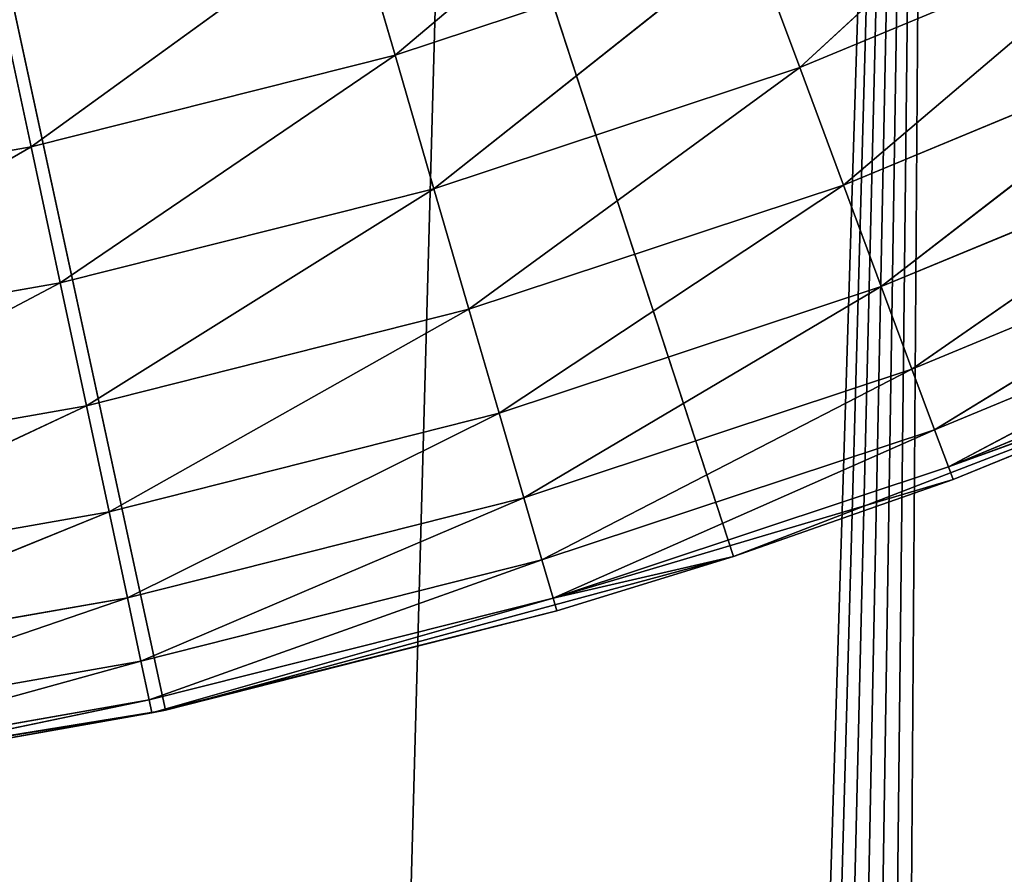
# Model space of a CAD drawing. Extents: x 0.4 to 80.4, y 0.1 to 20.1.
# Tile 182 of 256: x 2.5157 to 2.6277, y 16.9131 to 17.0103. Entities that reach past the tile are written whole.
import ezdxf

# ---------------------------------------------------------------- set-up
doc = ezdxf.new("R2010")
doc.units = 0
doc.header["$LTSCALE"] = 2.54
doc.layers.get('0').update_dxf_attribs({"color": 13, "linetype": 'CONTINUOUS'})

# ---------------------------------------------------------------- blocks, each defined once
blk = doc.blocks.new('P__KA_KUCHENNA_MOLISA_STL')
at = {"color": 0}
for p, q in [((2.53231, 16.93178, 89.4), (2.395, 17.56711, 89.4)), ((2.53231, 16.93178, 89.4), (2.395, 17.56711, 89.4)), ((2.5969, 16.94926, 89.4), (2.395, 17.56711, 89.4)), ((2.5969, 16.94926, 89.4), (2.395, 17.56711, 89.4)), ((2.61998, 17.29899, 89.5), (2.17003, 2.83523, 89.5)), ((2.61998, 17.29899, 89.5), (2.17003, 2.83523, 89.5)), ((2.61998, 17.29899, 89.5), (2.22, 2.87022, 89.5)), ((2.61998, 17.29899, 89.5), (2.22, 2.87022, 89.5)), ((2.2753, 2.896, 89.5), (2.61998, 17.29899, 89.5)), ((2.2753, 2.896, 89.5), (2.61998, 17.29899, 89.5)), ((2.33423, 2.91179, 89.5), (2.61998, 17.29899, 89.5)), ((2.33423, 2.91179, 89.5), (2.61998, 17.29899, 89.5)), ((2.61998, 17.29899, 89.5), (2.395, 2.91711, 89.5)), ((2.61998, 17.29899, 89.5), (2.395, 2.91711, 89.5)), ((2.61998, 17.29899, 89.5), (2.45578, 2.91179, 89.5)), ((2.61998, 17.29899, 89.5), (2.45578, 2.91179, 89.5)), ((2.61998, 17.29899, 89.5), (2.51471, 2.896, 89.5)), ((2.61998, 17.29899, 89.5), (2.51471, 2.896, 89.5)), ((2.57, 17.264, 89.5), (2.17003, 2.83523, 89.5)), ((2.57, 17.264, 89.5), (2.17003, 2.83523, 89.5)), ((2.60444, 17.00485, 88.9134), (2.63834, 17.036, 88.90603)), ((2.60444, 17.00485, 88.9134), (2.63834, 17.036, 88.90603)), ((2.59305, 17.03543, 88.90152), (2.55842, 17.00623, 88.90603)), ((2.59305, 17.03543, 88.90152), (2.55842, 17.00623, 88.90603)), ((2.51704, 16.9958, 88.90603), (2.55371, 17.02239, 88.90152)), ((2.51704, 16.9958, 88.90603), (2.55371, 17.02239, 88.90152)), ((2.55842, 17.00623, 88.90603), (2.55371, 17.02239, 88.90152)), ((2.55842, 17.00623, 88.90603), (2.55371, 17.02239, 88.90152)), ((2.60444, 17.00485, 88.9134), (2.64492, 17.02164, 88.9134)), ((2.60444, 17.00485, 88.9134), (2.64492, 17.02164, 88.9134)), ((2.60942, 16.99147, 88.92339), (2.64492, 17.02164, 88.9134)), ((2.60942, 16.99147, 88.92339), (2.64492, 17.02164, 88.9134)), ((2.59892, 17.01965, 88.90603), (2.55842, 17.00623, 88.90603)), ((2.59892, 17.01965, 88.90603), (2.55842, 17.00623, 88.90603)), ((2.59892, 17.01965, 88.90603), (2.56284, 16.99106, 88.9134)), ((2.59892, 17.01965, 88.90603), (2.56284, 16.99106, 88.9134)), ((2.59892, 17.01965, 88.90603), (2.60444, 17.00485, 88.9134)), ((2.59892, 17.01965, 88.90603), (2.60444, 17.00485, 88.9134)), ((2.51352, 17.01226, 88.90152), (2.51704, 16.9958, 88.90603)), ((2.51352, 17.01226, 88.90152), (2.51704, 16.9958, 88.90603)), ((2.60942, 16.99147, 88.92339), (2.65087, 17.00866, 88.92339)), ((2.60942, 16.99147, 88.92339), (2.65087, 17.00866, 88.92339)), ((2.61372, 16.97992, 88.93572), (2.65087, 17.00866, 88.92339)), ((2.61372, 16.97992, 88.93572), (2.65087, 17.00866, 88.92339)), ((2.51704, 16.9958, 88.90603), (2.55842, 17.00623, 88.90603)), ((2.51704, 16.9958, 88.90603), (2.55842, 17.00623, 88.90603)), ((2.52034, 16.98035, 88.9134), (2.55842, 17.00623, 88.90603)), ((2.52034, 16.98035, 88.9134), (2.55842, 17.00623, 88.90603)), ((2.56284, 16.99106, 88.9134), (2.55842, 17.00623, 88.90603)), ((2.56284, 16.99106, 88.9134), (2.55842, 17.00623, 88.90603)), ((2.60444, 17.00485, 88.9134), (2.56284, 16.99106, 88.9134)), ((2.60444, 17.00485, 88.9134), (2.56284, 16.99106, 88.9134)), ((2.60444, 17.00485, 88.9134), (2.56683, 16.97735, 88.92339)), ((2.60444, 17.00485, 88.9134), (2.56683, 16.97735, 88.92339)), ((2.60444, 17.00485, 88.9134), (2.60942, 16.99147, 88.92339)), ((2.60444, 17.00485, 88.9134), (2.60942, 16.99147, 88.92339)), ((2.61372, 16.97992, 88.93572), (2.656, 16.99745, 88.93572)), ((2.61372, 16.97992, 88.93572), (2.656, 16.99745, 88.93572)), ((2.61721, 16.97055, 88.95), (2.656, 16.99745, 88.93572)), ((2.61721, 16.97055, 88.95), (2.656, 16.99745, 88.93572)), ((2.51704, 16.9958, 88.90603), (2.47501, 16.98841, 88.90603)), ((2.51704, 16.9958, 88.90603), (2.47501, 16.98841, 88.90603)), ((2.51704, 16.9958, 88.90603), (2.47717, 16.97276, 88.9134)), ((2.51704, 16.9958, 88.90603), (2.47717, 16.97276, 88.9134)), ((2.51704, 16.9958, 88.90603), (2.52034, 16.98035, 88.9134)), ((2.51704, 16.9958, 88.90603), (2.52034, 16.98035, 88.9134)), ((2.52034, 16.98035, 88.9134), (2.56284, 16.99106, 88.9134)), ((2.52034, 16.98035, 88.9134), (2.56284, 16.99106, 88.9134)), ((2.52332, 16.96638, 88.92339), (2.56284, 16.99106, 88.9134)), ((2.52332, 16.96638, 88.92339), (2.56284, 16.99106, 88.9134)), ((2.56683, 16.97735, 88.92339), (2.56284, 16.99106, 88.9134)), ((2.56683, 16.97735, 88.92339), (2.56284, 16.99106, 88.9134)), ((2.60942, 16.99147, 88.92339), (2.56683, 16.97735, 88.92339)), ((2.60942, 16.99147, 88.92339), (2.56683, 16.97735, 88.92339)), ((2.60942, 16.99147, 88.92339), (2.57028, 16.96552, 88.93572)), ((2.60942, 16.99147, 88.92339), (2.57028, 16.96552, 88.93572)), ((2.60942, 16.99147, 88.92339), (2.61372, 16.97992, 88.93572)), ((2.60942, 16.99147, 88.92339), (2.61372, 16.97992, 88.93572)), ((2.61721, 16.97055, 88.95), (2.66017, 16.98836, 88.95)), ((2.61721, 16.97055, 88.95), (2.66017, 16.98836, 88.95)), ((2.61978, 16.96365, 88.9658), (2.66017, 16.98836, 88.95)), ((2.61978, 16.96365, 88.9658), (2.66017, 16.98836, 88.95)), ((2.61978, 16.96365, 88.9658), (2.66324, 16.98166, 88.9658)), ((2.61978, 16.96365, 88.9658), (2.66324, 16.98166, 88.9658)), ((2.62136, 16.95942, 88.98264), (2.66324, 16.98166, 88.9658)), ((2.62136, 16.95942, 88.98264), (2.66324, 16.98166, 88.9658)), ((2.52034, 16.98035, 88.9134), (2.47717, 16.97276, 88.9134)), ((2.52034, 16.98035, 88.9134), (2.47717, 16.97276, 88.9134)), ((2.52034, 16.98035, 88.9134), (2.47913, 16.95862, 88.92339)), ((2.52034, 16.98035, 88.9134), (2.47913, 16.95862, 88.92339)), ((2.52034, 16.98035, 88.9134), (2.52332, 16.96638, 88.92339)), ((2.52034, 16.98035, 88.9134), (2.52332, 16.96638, 88.92339)), ((2.61372, 16.97992, 88.93572), (2.57028, 16.96552, 88.93572)), ((2.61372, 16.97992, 88.93572), (2.57028, 16.96552, 88.93572)), ((2.61372, 16.97992, 88.93572), (2.57307, 16.95592, 88.95)), ((2.61372, 16.97992, 88.93572), (2.57307, 16.95592, 88.95)), ((2.61372, 16.97992, 88.93572), (2.61721, 16.97055, 88.95)), ((2.61372, 16.97992, 88.93572), (2.61721, 16.97055, 88.95)), ((2.52332, 16.96638, 88.92339), (2.56683, 16.97735, 88.92339)), ((2.52332, 16.96638, 88.92339), (2.56683, 16.97735, 88.92339)), ((2.5259, 16.95433, 88.93572), (2.56683, 16.97735, 88.92339)), ((2.5259, 16.95433, 88.93572), (2.56683, 16.97735, 88.92339)), ((2.57028, 16.96552, 88.93572), (2.56683, 16.97735, 88.92339)), ((2.57028, 16.96552, 88.93572), (2.56683, 16.97735, 88.92339)), ((2.62136, 16.95942, 88.98264), (2.66511, 16.97756, 88.98264)), ((2.62136, 16.95942, 88.98264), (2.66511, 16.97756, 88.98264)), ((2.65936, 16.9733, 89.4), (2.5969, 16.94926, 89.4)), ((2.65936, 16.9733, 89.4), (2.5969, 16.94926, 89.4)), ((2.62136, 16.95942, 88.98264), (2.65936, 16.9733, 89)), ((2.62136, 16.95942, 88.98264), (2.65936, 16.9733, 89)), ((2.62189, 16.95799, 89), (2.65936, 16.9733, 89.4)), ((2.62189, 16.95799, 89), (2.65936, 16.9733, 89.4)), ((2.62189, 16.95799, 89), (2.65936, 16.9733, 89)), ((2.62189, 16.95799, 89), (2.65936, 16.9733, 89)), ((2.61721, 16.97055, 88.95), (2.57307, 16.95592, 88.95)), ((2.61721, 16.97055, 88.95), (2.57307, 16.95592, 88.95)), ((2.61721, 16.97055, 88.95), (2.57513, 16.94885, 88.9658)), ((2.61721, 16.97055, 88.95), (2.57513, 16.94885, 88.9658)), ((2.61721, 16.97055, 88.95), (2.61978, 16.96365, 88.9658)), ((2.61721, 16.97055, 88.95), (2.61978, 16.96365, 88.9658)), ((2.52332, 16.96638, 88.92339), (2.47913, 16.95862, 88.92339)), ((2.52332, 16.96638, 88.92339), (2.47913, 16.95862, 88.92339)), ((2.52332, 16.96638, 88.92339), (2.48082, 16.94641, 88.93572)), ((2.52332, 16.96638, 88.92339), (2.48082, 16.94641, 88.93572)), ((2.52332, 16.96638, 88.92339), (2.5259, 16.95433, 88.93572)), ((2.52332, 16.96638, 88.92339), (2.5259, 16.95433, 88.93572)), ((2.5259, 16.95433, 88.93572), (2.57028, 16.96552, 88.93572)), ((2.5259, 16.95433, 88.93572), (2.57028, 16.96552, 88.93572)), ((2.52799, 16.94455, 88.95), (2.57028, 16.96552, 88.93572)), ((2.52799, 16.94455, 88.95), (2.57028, 16.96552, 88.93572)), ((2.57307, 16.95592, 88.95), (2.57028, 16.96552, 88.93572)), ((2.57307, 16.95592, 88.95), (2.57028, 16.96552, 88.93572)), ((2.61978, 16.96365, 88.9658), (2.57513, 16.94885, 88.9658)), ((2.61978, 16.96365, 88.9658), (2.57513, 16.94885, 88.9658)), ((2.61978, 16.96365, 88.9658), (2.5764, 16.94452, 88.98264)), ((2.61978, 16.96365, 88.9658), (2.5764, 16.94452, 88.98264)), ((2.61978, 16.96365, 88.9658), (2.62136, 16.95942, 88.98264)), ((2.61978, 16.96365, 88.9658), (2.62136, 16.95942, 88.98264)), ((2.62136, 16.95942, 88.98264), (2.5764, 16.94452, 88.98264)), ((2.62136, 16.95942, 88.98264), (2.5764, 16.94452, 88.98264)), ((2.62189, 16.95799, 89), (2.62136, 16.95942, 88.98264)), ((2.62189, 16.95799, 89), (2.62136, 16.95942, 88.98264)), ((2.62189, 16.95799, 89), (2.5764, 16.94452, 88.98264)), ((2.62189, 16.95799, 89), (2.5764, 16.94452, 88.98264)), ((2.5969, 16.94926, 89.4), (2.62189, 16.95799, 89)), ((2.5969, 16.94926, 89), (2.62189, 16.95799, 89)), ((2.5969, 16.94926, 89.4), (2.62189, 16.95799, 89)), ((2.5969, 16.94926, 89), (2.62189, 16.95799, 89)), ((2.52799, 16.94455, 88.95), (2.57307, 16.95592, 88.95)), ((2.52799, 16.94455, 88.95), (2.57307, 16.95592, 88.95)), ((2.52952, 16.93735, 88.9658), (2.57307, 16.95592, 88.95)), ((2.52952, 16.93735, 88.9658), (2.57307, 16.95592, 88.95)), ((2.57513, 16.94885, 88.9658), (2.57307, 16.95592, 88.95)), ((2.57513, 16.94885, 88.9658), (2.57307, 16.95592, 88.95)), ((2.5259, 16.95433, 88.93572), (2.48082, 16.94641, 88.93572)), ((2.5259, 16.95433, 88.93572), (2.48082, 16.94641, 88.93572)), ((2.5259, 16.95433, 88.93572), (2.48219, 16.93651, 88.95)), ((2.5259, 16.95433, 88.93572), (2.48219, 16.93651, 88.95)), ((2.5259, 16.95433, 88.93572), (2.52799, 16.94455, 88.95)), ((2.5259, 16.95433, 88.93572), (2.52799, 16.94455, 88.95)), ((2.52952, 16.93735, 88.9658), (2.57513, 16.94885, 88.9658)), ((2.52952, 16.93735, 88.9658), (2.57513, 16.94885, 88.9658)), ((2.53047, 16.93294, 88.98264), (2.57513, 16.94885, 88.9658)), ((2.53047, 16.93294, 88.98264), (2.57513, 16.94885, 88.9658)), ((2.5969, 16.94926, 89.4), (2.53231, 16.93178, 89.4)), ((2.5969, 16.94926, 89.4), (2.53231, 16.93178, 89.4)), ((2.5764, 16.94452, 88.98264), (2.57513, 16.94885, 88.9658)), ((2.5764, 16.94452, 88.98264), (2.57513, 16.94885, 88.9658)), ((2.5969, 16.94926, 89), (2.5764, 16.94452, 88.98264)), ((2.5969, 16.94926, 89), (2.5764, 16.94452, 88.98264)), ((2.57682, 16.94306, 89), (2.5969, 16.94926, 89.4)), ((2.57682, 16.94306, 89), (2.5969, 16.94926, 89.4)), ((2.57682, 16.94306, 89), (2.5969, 16.94926, 89)), ((2.57682, 16.94306, 89), (2.5969, 16.94926, 89)), ((2.5969, 16.94926, 89), (2.5969, 16.94926, 89.4)), ((2.5969, 16.94926, 89), (2.5969, 16.94926, 89.4)), ((2.52799, 16.94455, 88.95), (2.48219, 16.93651, 88.95)), ((2.52799, 16.94455, 88.95), (2.48219, 16.93651, 88.95)), ((2.52799, 16.94455, 88.95), (2.4832, 16.92921, 88.9658)), ((2.52799, 16.94455, 88.95), (2.4832, 16.92921, 88.9658)), ((2.52799, 16.94455, 88.95), (2.52952, 16.93735, 88.9658)), ((2.52799, 16.94455, 88.95), (2.52952, 16.93735, 88.9658)), ((2.53047, 16.93294, 88.98264), (2.5764, 16.94452, 88.98264)), ((2.53047, 16.93294, 88.98264), (2.5764, 16.94452, 88.98264)), ((2.53078, 16.93145, 89), (2.5764, 16.94452, 88.98264)), ((2.53078, 16.93145, 89), (2.5764, 16.94452, 88.98264)), ((2.5764, 16.94452, 88.98264), (2.57682, 16.94306, 89)), ((2.5764, 16.94452, 88.98264), (2.57682, 16.94306, 89)), ((2.53078, 16.93145, 89), (2.57682, 16.94306, 89)), ((2.53078, 16.93145, 89), (2.57682, 16.94306, 89)), ((2.53231, 16.93178, 89.4), (2.57682, 16.94306, 89)), ((2.53231, 16.93178, 89.4), (2.57682, 16.94306, 89)), ((2.52952, 16.93735, 88.9658), (2.4832, 16.92921, 88.9658)), ((2.52952, 16.93735, 88.9658), (2.4832, 16.92921, 88.9658)), ((2.52952, 16.93735, 88.9658), (2.48381, 16.92474, 88.98264)), ((2.52952, 16.93735, 88.9658), (2.48381, 16.92474, 88.98264)), ((2.52952, 16.93735, 88.9658), (2.53047, 16.93294, 88.98264)), ((2.52952, 16.93735, 88.9658), (2.53047, 16.93294, 88.98264)), ((2.53047, 16.93294, 88.98264), (2.48381, 16.92474, 88.98264)), ((2.53047, 16.93294, 88.98264), (2.48381, 16.92474, 88.98264)), ((2.53047, 16.93294, 88.98264), (2.48402, 16.92323, 89)), ((2.53047, 16.93294, 88.98264), (2.48402, 16.92323, 89)), ((2.53078, 16.93145, 89), (2.53047, 16.93294, 88.98264)), ((2.53078, 16.93145, 89), (2.53047, 16.93294, 88.98264)), ((2.53231, 16.93178, 89.4), (2.46625, 16.92103, 89.4)), ((2.53231, 16.93178, 89.4), (2.46625, 16.92103, 89.4)), ((2.53078, 16.93145, 89), (2.53231, 16.93178, 89.4)), ((2.53078, 16.93145, 89), (2.53231, 16.93178, 89.4)), ((2.53078, 16.93145, 89), (2.46625, 16.92103, 89.4)), ((2.53078, 16.93145, 89), (2.46625, 16.92103, 89.4)), ((2.48402, 16.92323, 89), (2.53078, 16.93145, 89)), ((2.48402, 16.92323, 89), (2.53078, 16.93145, 89))]:
    blk.add_line(p, q, dxfattribs=at)
mesh = blk.add_polyface(dxfattribs=at)
corners = [(78.045, 17.56711, 89.4), (2.69811, 2.74211, 89.4), (2.395, 17.21711, 89.4)]
mesh.append_faces([[corners[k] for k in face] for face in [(0, 1, 2)]], dxfattribs={"color": 0})
mesh = blk.add_polyface(dxfattribs=at)
corners = [(2.71902, 17.00363, 89.4), (2.395, 17.56711, 89.4), (2.65936, 16.9733, 89.4)]
mesh.append_faces([[corners[k] for k in face] for face in [(0, 1, 2)]], dxfattribs={"color": 0})
mesh = blk.add_polyface(dxfattribs=at)
corners = [(2.77524, 17.03993, 89.4), (2.395, 17.56711, 89.4), (2.71902, 17.00363, 89.4)]
mesh.append_faces([[corners[k] for k in face] for face in [(0, 1, 2)]], dxfattribs={"color": 0})
mesh = blk.add_polyface(dxfattribs=at)
corners = [(2.53231, 16.93178, 89.4), (2.395, 17.56711, 89.4), (2.46625, 16.92103, 89.4)]
mesh.append_faces([[corners[k] for k in face] for face in [(0, 1, 2)]], dxfattribs={"color": 0})
mesh = blk.add_polyface(dxfattribs=at)
corners = [(2.5969, 16.94926, 89.4), (2.395, 17.56711, 89.4), (2.53231, 16.93178, 89.4)]
mesh.append_faces([[corners[k] for k in face] for face in [(0, 1, 2)]], dxfattribs={"color": 0})
mesh = blk.add_polyface(dxfattribs=at)
corners = [(2.65936, 16.9733, 89.4), (2.395, 17.56711, 89.4), (2.5969, 16.94926, 89.4)]
mesh.append_faces([[corners[k] for k in face] for face in [(0, 1, 2)]], dxfattribs={"color": 0})
mesh = blk.add_polyface(dxfattribs=at)
corners = [(78.395, 17.21711, 89.5), (2.69811, 17.39211, 89.5), (2.51471, 2.896, 89.5)]
mesh.append_faces([[corners[k] for k in face] for face in [(0, 1, 2)]], dxfattribs={"color": 0})
mesh = blk.add_polyface(dxfattribs=at)
corners = [(2.69811, 17.39211, 89.5), (2.66312, 17.34213, 89.5), (2.51471, 2.896, 89.5)]
mesh.append_faces([[corners[k] for k in face] for face in [(0, 1, 2)]], dxfattribs={"color": 0})
mesh = blk.add_polyface(dxfattribs=at)
corners = [(2.66312, 17.34213, 89.5), (2.61998, 17.29899, 89.5), (2.51471, 2.896, 89.5)]
mesh.append_faces([[corners[k] for k in face] for face in [(0, 1, 2)]], dxfattribs={"color": 0})
mesh = blk.add_polyface(dxfattribs=at)
corners = [(2.61998, 17.29899, 89.5), (2.17003, 2.83523, 89.5), (2.22, 2.87022, 89.5)]
mesh.append_faces([[corners[k] for k in face] for face in [(0, 1, 2)]], dxfattribs={"color": 0})
mesh = blk.add_polyface(dxfattribs=at)
corners = [(2.61998, 17.29899, 89.5), (2.57, 17.264, 89.5), (2.17003, 2.83523, 89.5)]
mesh.append_faces([[corners[k] for k in face] for face in [(0, 1, 2)]], dxfattribs={"color": 0})
mesh = blk.add_polyface(dxfattribs=at)
corners = [(2.61998, 17.29899, 89.5), (2.22, 2.87022, 89.5), (2.2753, 2.896, 89.5)]
mesh.append_faces([[corners[k] for k in face] for face in [(0, 1, 2)]], dxfattribs={"color": 0})
mesh = blk.add_polyface(dxfattribs=at)
corners = [(2.61998, 17.29899, 89.5), (2.2753, 2.896, 89.5), (2.33423, 2.91179, 89.5)]
mesh.append_faces([[corners[k] for k in face] for face in [(0, 1, 2)]], dxfattribs={"color": 0})
mesh = blk.add_polyface(dxfattribs=at)
corners = [(2.61998, 17.29899, 89.5), (2.33423, 2.91179, 89.5), (2.395, 2.91711, 89.5)]
mesh.append_faces([[corners[k] for k in face] for face in [(0, 1, 2)]], dxfattribs={"color": 0})
mesh = blk.add_polyface(dxfattribs=at)
corners = [(2.61998, 17.29899, 89.5), (2.395, 2.91711, 89.5), (2.45578, 2.91179, 89.5)]
mesh.append_faces([[corners[k] for k in face] for face in [(0, 1, 2)]], dxfattribs={"color": 0})
mesh = blk.add_polyface(dxfattribs=at)
corners = [(2.61998, 17.29899, 89.5), (2.45578, 2.91179, 89.5), (2.51471, 2.896, 89.5)]
mesh.append_faces([[corners[k] for k in face] for face in [(0, 1, 2)]], dxfattribs={"color": 0})
mesh = blk.add_polyface(dxfattribs=at)
corners = [(2.57, 17.264, 89.5), (2.51471, 17.23822, 89.5), (2.17003, 2.83523, 89.5)]
mesh.append_faces([[corners[k] for k in face] for face in [(0, 1, 2)]], dxfattribs={"color": 0})
mesh = blk.add_polyface(dxfattribs=at)
corners = [(2.66312, 2.79209, 89.4), (2.61998, 2.83523, 89.4), (2.395, 17.21711, 89.4)]
mesh.append_faces([[corners[k] for k in face] for face in [(0, 1, 2)]], dxfattribs={"color": 0})
mesh = blk.add_polyface(dxfattribs=at)
corners = [(2.61998, 2.83523, 89.4), (2.57, 2.87022, 89.4), (2.395, 17.21711, 89.4)]
mesh.append_faces([[corners[k] for k in face] for face in [(0, 1, 2)]], dxfattribs={"color": 0})
mesh = blk.add_polyface(dxfattribs=at)
corners = [(2.57, 2.87022, 89.4), (2.51471, 2.896, 89.4), (2.395, 17.21711, 89.4)]
mesh.append_faces([[corners[k] for k in face] for face in [(0, 1, 2)]], dxfattribs={"color": 0})
mesh = blk.add_polyface(dxfattribs=at)
corners = [(2.69811, 2.74211, 89.4), (2.66312, 2.79209, 89.4), (2.395, 17.21711, 89.4)]
mesh.append_faces([[corners[k] for k in face] for face in [(0, 1, 2)]], dxfattribs={"color": 0})
mesh = blk.add_polyface(dxfattribs=at)
corners = [(78.395, 17.21711, 89.5), (2.51471, 2.896, 89.5), (2.57, 2.87022, 89.5)]
mesh.append_faces([[corners[k] for k in face] for face in [(0, 1, 2)]], dxfattribs={"color": 0})
mesh = blk.add_polyface(dxfattribs=at)
corners = [(78.395, 17.21711, 89.5), (2.57, 2.87022, 89.5), (2.61998, 2.83523, 89.5)]
mesh.append_faces([[corners[k] for k in face] for face in [(0, 1, 2)]], dxfattribs={"color": 0})
mesh = blk.add_polyface(dxfattribs=at)
corners = [(78.395, 17.21711, 89.5), (2.61998, 2.83523, 89.5), (2.66312, 2.79209, 89.5)]
mesh.append_faces([[corners[k] for k in face] for face in [(0, 1, 2)]], dxfattribs={"color": 0})
mesh = blk.add_polyface(dxfattribs=at)
corners = [(2.63834, 17.036, 88.90603), (2.60444, 17.00485, 88.9134), (2.59892, 17.01965, 88.90603)]
mesh.append_faces([[corners[k] for k in face] for face in [(0, 1, 2)]], dxfattribs={"color": 0})
mesh = blk.add_polyface(dxfattribs=at)
corners = [(2.64492, 17.02164, 88.9134), (2.60444, 17.00485, 88.9134), (2.63834, 17.036, 88.90603)]
mesh.append_faces([[corners[k] for k in face] for face in [(0, 1, 2)]], dxfattribs={"color": 0})
mesh = blk.add_polyface(dxfattribs=at)
corners = [(2.59305, 17.03543, 88.90152), (2.55842, 17.00623, 88.90603), (2.55371, 17.02239, 88.90152)]
mesh.append_faces([[corners[k] for k in face] for face in [(0, 1, 2)]], dxfattribs={"color": 0})
mesh = blk.add_polyface(dxfattribs=at)
corners = [(2.59892, 17.01965, 88.90603), (2.55842, 17.00623, 88.90603), (2.59305, 17.03543, 88.90152)]
mesh.append_faces([[corners[k] for k in face] for face in [(0, 1, 2)]], dxfattribs={"color": 0})
mesh = blk.add_polyface(dxfattribs=at)
corners = [(2.55371, 17.02239, 88.90152), (2.51704, 16.9958, 88.90603), (2.51352, 17.01226, 88.90152)]
mesh.append_faces([[corners[k] for k in face] for face in [(0, 1, 2)]], dxfattribs={"color": 0})
mesh = blk.add_polyface(dxfattribs=at)
corners = [(2.55842, 17.00623, 88.90603), (2.51704, 16.9958, 88.90603), (2.55371, 17.02239, 88.90152)]
mesh.append_faces([[corners[k] for k in face] for face in [(0, 1, 2)]], dxfattribs={"color": 0})
mesh = blk.add_polyface(dxfattribs=at)
corners = [(2.64492, 17.02164, 88.9134), (2.60942, 16.99147, 88.92339), (2.60444, 17.00485, 88.9134)]
mesh.append_faces([[corners[k] for k in face] for face in [(0, 1, 2)]], dxfattribs={"color": 0})
mesh = blk.add_polyface(dxfattribs=at)
corners = [(2.65087, 17.00866, 88.92339), (2.60942, 16.99147, 88.92339), (2.64492, 17.02164, 88.9134)]
mesh.append_faces([[corners[k] for k in face] for face in [(0, 1, 2)]], dxfattribs={"color": 0})
mesh = blk.add_polyface(dxfattribs=at)
corners = [(2.59892, 17.01965, 88.90603), (2.56284, 16.99106, 88.9134), (2.55842, 17.00623, 88.90603)]
mesh.append_faces([[corners[k] for k in face] for face in [(0, 1, 2)]], dxfattribs={"color": 0})
mesh = blk.add_polyface(dxfattribs=at)
corners = [(2.60444, 17.00485, 88.9134), (2.56284, 16.99106, 88.9134), (2.59892, 17.01965, 88.90603)]
mesh.append_faces([[corners[k] for k in face] for face in [(0, 1, 2)]], dxfattribs={"color": 0})
mesh = blk.add_polyface(dxfattribs=at)
corners = [(2.51704, 16.9958, 88.90603), (2.47501, 16.98841, 88.90603), (2.51352, 17.01226, 88.90152)]
mesh.append_faces([[corners[k] for k in face] for face in [(0, 1, 2)]], dxfattribs={"color": 0})
mesh = blk.add_polyface(dxfattribs=at)
corners = [(2.65087, 17.00866, 88.92339), (2.61372, 16.97992, 88.93572), (2.60942, 16.99147, 88.92339)]
mesh.append_faces([[corners[k] for k in face] for face in [(0, 1, 2)]], dxfattribs={"color": 0})
mesh = blk.add_polyface(dxfattribs=at)
corners = [(2.656, 16.99745, 88.93572), (2.61372, 16.97992, 88.93572), (2.65087, 17.00866, 88.92339)]
mesh.append_faces([[corners[k] for k in face] for face in [(0, 1, 2)]], dxfattribs={"color": 0})
mesh = blk.add_polyface(dxfattribs=at)
corners = [(2.55842, 17.00623, 88.90603), (2.52034, 16.98035, 88.9134), (2.51704, 16.9958, 88.90603)]
mesh.append_faces([[corners[k] for k in face] for face in [(0, 1, 2)]], dxfattribs={"color": 0})
mesh = blk.add_polyface(dxfattribs=at)
corners = [(2.56284, 16.99106, 88.9134), (2.52034, 16.98035, 88.9134), (2.55842, 17.00623, 88.90603)]
mesh.append_faces([[corners[k] for k in face] for face in [(0, 1, 2)]], dxfattribs={"color": 0})
mesh = blk.add_polyface(dxfattribs=at)
corners = [(2.60444, 17.00485, 88.9134), (2.56683, 16.97735, 88.92339), (2.56284, 16.99106, 88.9134)]
mesh.append_faces([[corners[k] for k in face] for face in [(0, 1, 2)]], dxfattribs={"color": 0})
mesh = blk.add_polyface(dxfattribs=at)
corners = [(2.60942, 16.99147, 88.92339), (2.56683, 16.97735, 88.92339), (2.60444, 17.00485, 88.9134)]
mesh.append_faces([[corners[k] for k in face] for face in [(0, 1, 2)]], dxfattribs={"color": 0})
mesh = blk.add_polyface(dxfattribs=at)
corners = [(2.61721, 16.97055, 88.95), (2.61372, 16.97992, 88.93572), (2.656, 16.99745, 88.93572)]
mesh.append_faces([[corners[k] for k in face] for face in [(0, 1, 2)]], dxfattribs={"color": 0})
mesh = blk.add_polyface(dxfattribs=at)
corners = [(2.61721, 16.97055, 88.95), (2.656, 16.99745, 88.93572), (2.66017, 16.98836, 88.95)]
mesh.append_faces([[corners[k] for k in face] for face in [(0, 1, 2)]], dxfattribs={"color": 0})
mesh = blk.add_polyface(dxfattribs=at)
corners = [(2.51704, 16.9958, 88.90603), (2.47717, 16.97276, 88.9134), (2.47501, 16.98841, 88.90603)]
mesh.append_faces([[corners[k] for k in face] for face in [(0, 1, 2)]], dxfattribs={"color": 0})
mesh = blk.add_polyface(dxfattribs=at)
corners = [(2.52034, 16.98035, 88.9134), (2.47717, 16.97276, 88.9134), (2.51704, 16.9958, 88.90603)]
mesh.append_faces([[corners[k] for k in face] for face in [(0, 1, 2)]], dxfattribs={"color": 0})
mesh = blk.add_polyface(dxfattribs=at)
corners = [(2.56284, 16.99106, 88.9134), (2.52332, 16.96638, 88.92339), (2.52034, 16.98035, 88.9134)]
mesh.append_faces([[corners[k] for k in face] for face in [(0, 1, 2)]], dxfattribs={"color": 0})
mesh = blk.add_polyface(dxfattribs=at)
corners = [(2.56683, 16.97735, 88.92339), (2.52332, 16.96638, 88.92339), (2.56284, 16.99106, 88.9134)]
mesh.append_faces([[corners[k] for k in face] for face in [(0, 1, 2)]], dxfattribs={"color": 0})
mesh = blk.add_polyface(dxfattribs=at)
corners = [(2.60942, 16.99147, 88.92339), (2.57028, 16.96552, 88.93572), (2.56683, 16.97735, 88.92339)]
mesh.append_faces([[corners[k] for k in face] for face in [(0, 1, 2)]], dxfattribs={"color": 0})
mesh = blk.add_polyface(dxfattribs=at)
corners = [(2.61372, 16.97992, 88.93572), (2.57028, 16.96552, 88.93572), (2.60942, 16.99147, 88.92339)]
mesh.append_faces([[corners[k] for k in face] for face in [(0, 1, 2)]], dxfattribs={"color": 0})
mesh = blk.add_polyface(dxfattribs=at)
corners = [(2.61978, 16.96365, 88.9658), (2.61721, 16.97055, 88.95), (2.66017, 16.98836, 88.95)]
mesh.append_faces([[corners[k] for k in face] for face in [(0, 1, 2)]], dxfattribs={"color": 0})
mesh = blk.add_polyface(dxfattribs=at)
corners = [(2.61978, 16.96365, 88.9658), (2.66017, 16.98836, 88.95), (2.66324, 16.98166, 88.9658)]
mesh.append_faces([[corners[k] for k in face] for face in [(0, 1, 2)]], dxfattribs={"color": 0})
mesh = blk.add_polyface(dxfattribs=at)
corners = [(2.62136, 16.95942, 88.98264), (2.61978, 16.96365, 88.9658), (2.66324, 16.98166, 88.9658)]
mesh.append_faces([[corners[k] for k in face] for face in [(0, 1, 2)]], dxfattribs={"color": 0})
mesh = blk.add_polyface(dxfattribs=at)
corners = [(2.62136, 16.95942, 88.98264), (2.66324, 16.98166, 88.9658), (2.66511, 16.97756, 88.98264)]
mesh.append_faces([[corners[k] for k in face] for face in [(0, 1, 2)]], dxfattribs={"color": 0})
mesh = blk.add_polyface(dxfattribs=at)
corners = [(2.52034, 16.98035, 88.9134), (2.47913, 16.95862, 88.92339), (2.47717, 16.97276, 88.9134)]
mesh.append_faces([[corners[k] for k in face] for face in [(0, 1, 2)]], dxfattribs={"color": 0})
mesh = blk.add_polyface(dxfattribs=at)
corners = [(2.52332, 16.96638, 88.92339), (2.47913, 16.95862, 88.92339), (2.52034, 16.98035, 88.9134)]
mesh.append_faces([[corners[k] for k in face] for face in [(0, 1, 2)]], dxfattribs={"color": 0})
mesh = blk.add_polyface(dxfattribs=at)
corners = [(2.57307, 16.95592, 88.95), (2.57028, 16.96552, 88.93572), (2.61372, 16.97992, 88.93572)]
mesh.append_faces([[corners[k] for k in face] for face in [(0, 1, 2)]], dxfattribs={"color": 0})
mesh = blk.add_polyface(dxfattribs=at)
corners = [(2.57307, 16.95592, 88.95), (2.61372, 16.97992, 88.93572), (2.61721, 16.97055, 88.95)]
mesh.append_faces([[corners[k] for k in face] for face in [(0, 1, 2)]], dxfattribs={"color": 0})
mesh = blk.add_polyface(dxfattribs=at)
corners = [(2.56683, 16.97735, 88.92339), (2.5259, 16.95433, 88.93572), (2.52332, 16.96638, 88.92339)]
mesh.append_faces([[corners[k] for k in face] for face in [(0, 1, 2)]], dxfattribs={"color": 0})
mesh = blk.add_polyface(dxfattribs=at)
corners = [(2.57028, 16.96552, 88.93572), (2.5259, 16.95433, 88.93572), (2.56683, 16.97735, 88.92339)]
mesh.append_faces([[corners[k] for k in face] for face in [(0, 1, 2)]], dxfattribs={"color": 0})
mesh = blk.add_polyface(dxfattribs=at)
corners = [(2.65936, 16.9733, 89), (2.62136, 16.95942, 88.98264), (2.66511, 16.97756, 88.98264)]
mesh.append_faces([[corners[k] for k in face] for face in [(0, 1, 2)]], dxfattribs={"color": 0})
mesh = blk.add_polyface(dxfattribs=at)
corners = [(2.5969, 16.94926, 89.4), (2.62189, 16.95799, 89), (2.65936, 16.9733, 89.4)]
mesh.append_faces([[corners[k] for k in face] for face in [(0, 1, 2)]], dxfattribs={"color": 0})
mesh = blk.add_polyface(dxfattribs=at)
corners = [(2.62189, 16.95799, 89), (2.62136, 16.95942, 88.98264), (2.65936, 16.9733, 89)]
mesh.append_faces([[corners[k] for k in face] for face in [(0, 1, 2)]], dxfattribs={"color": 0})
mesh = blk.add_polyface(dxfattribs=at)
corners = [(2.65936, 16.9733, 89.4), (2.62189, 16.95799, 89), (2.65936, 16.9733, 89)]
mesh.append_faces([[corners[k] for k in face] for face in [(0, 1, 2)]], dxfattribs={"color": 0})
mesh = blk.add_polyface(dxfattribs=at)
corners = [(2.57513, 16.94885, 88.9658), (2.57307, 16.95592, 88.95), (2.61721, 16.97055, 88.95)]
mesh.append_faces([[corners[k] for k in face] for face in [(0, 1, 2)]], dxfattribs={"color": 0})
mesh = blk.add_polyface(dxfattribs=at)
corners = [(2.57513, 16.94885, 88.9658), (2.61721, 16.97055, 88.95), (2.61978, 16.96365, 88.9658)]
mesh.append_faces([[corners[k] for k in face] for face in [(0, 1, 2)]], dxfattribs={"color": 0})
mesh = blk.add_polyface(dxfattribs=at)
corners = [(2.52332, 16.96638, 88.92339), (2.48082, 16.94641, 88.93572), (2.47913, 16.95862, 88.92339)]
mesh.append_faces([[corners[k] for k in face] for face in [(0, 1, 2)]], dxfattribs={"color": 0})
mesh = blk.add_polyface(dxfattribs=at)
corners = [(2.5259, 16.95433, 88.93572), (2.48082, 16.94641, 88.93572), (2.52332, 16.96638, 88.92339)]
mesh.append_faces([[corners[k] for k in face] for face in [(0, 1, 2)]], dxfattribs={"color": 0})
mesh = blk.add_polyface(dxfattribs=at)
corners = [(2.52799, 16.94455, 88.95), (2.5259, 16.95433, 88.93572), (2.57028, 16.96552, 88.93572)]
mesh.append_faces([[corners[k] for k in face] for face in [(0, 1, 2)]], dxfattribs={"color": 0})
mesh = blk.add_polyface(dxfattribs=at)
corners = [(2.52799, 16.94455, 88.95), (2.57028, 16.96552, 88.93572), (2.57307, 16.95592, 88.95)]
mesh.append_faces([[corners[k] for k in face] for face in [(0, 1, 2)]], dxfattribs={"color": 0})
mesh = blk.add_polyface(dxfattribs=at)
corners = [(2.5764, 16.94452, 88.98264), (2.57513, 16.94885, 88.9658), (2.61978, 16.96365, 88.9658)]
mesh.append_faces([[corners[k] for k in face] for face in [(0, 1, 2)]], dxfattribs={"color": 0})
mesh = blk.add_polyface(dxfattribs=at)
corners = [(2.5764, 16.94452, 88.98264), (2.61978, 16.96365, 88.9658), (2.62136, 16.95942, 88.98264)]
mesh.append_faces([[corners[k] for k in face] for face in [(0, 1, 2)]], dxfattribs={"color": 0})
mesh = blk.add_polyface(dxfattribs=at)
corners = [(2.62189, 16.95799, 89), (2.5764, 16.94452, 88.98264), (2.62136, 16.95942, 88.98264)]
mesh.append_faces([[corners[k] for k in face] for face in [(0, 1, 2)]], dxfattribs={"color": 0})
mesh = blk.add_polyface(dxfattribs=at)
corners = [(2.5969, 16.94926, 89), (2.5764, 16.94452, 88.98264), (2.62189, 16.95799, 89)]
mesh.append_faces([[corners[k] for k in face] for face in [(0, 1, 2)]], dxfattribs={"color": 0})
mesh = blk.add_polyface(dxfattribs=at)
corners = [(2.5969, 16.94926, 89.4), (2.5969, 16.94926, 89), (2.62189, 16.95799, 89)]
mesh.append_faces([[corners[k] for k in face] for face in [(0, 1, 2)]], dxfattribs={"color": 0})
mesh = blk.add_polyface(dxfattribs=at)
corners = [(2.52952, 16.93735, 88.9658), (2.52799, 16.94455, 88.95), (2.57307, 16.95592, 88.95)]
mesh.append_faces([[corners[k] for k in face] for face in [(0, 1, 2)]], dxfattribs={"color": 0})
mesh = blk.add_polyface(dxfattribs=at)
corners = [(2.52952, 16.93735, 88.9658), (2.57307, 16.95592, 88.95), (2.57513, 16.94885, 88.9658)]
mesh.append_faces([[corners[k] for k in face] for face in [(0, 1, 2)]], dxfattribs={"color": 0})
mesh = blk.add_polyface(dxfattribs=at)
corners = [(2.48219, 16.93651, 88.95), (2.48082, 16.94641, 88.93572), (2.5259, 16.95433, 88.93572)]
mesh.append_faces([[corners[k] for k in face] for face in [(0, 1, 2)]], dxfattribs={"color": 0})
mesh = blk.add_polyface(dxfattribs=at)
corners = [(2.48219, 16.93651, 88.95), (2.5259, 16.95433, 88.93572), (2.52799, 16.94455, 88.95)]
mesh.append_faces([[corners[k] for k in face] for face in [(0, 1, 2)]], dxfattribs={"color": 0})
mesh = blk.add_polyface(dxfattribs=at)
corners = [(2.53047, 16.93294, 88.98264), (2.52952, 16.93735, 88.9658), (2.57513, 16.94885, 88.9658)]
mesh.append_faces([[corners[k] for k in face] for face in [(0, 1, 2)]], dxfattribs={"color": 0})
mesh = blk.add_polyface(dxfattribs=at)
corners = [(2.53047, 16.93294, 88.98264), (2.57513, 16.94885, 88.9658), (2.5764, 16.94452, 88.98264)]
mesh.append_faces([[corners[k] for k in face] for face in [(0, 1, 2)]], dxfattribs={"color": 0})
mesh = blk.add_polyface(dxfattribs=at)
corners = [(2.53231, 16.93178, 89.4), (2.57682, 16.94306, 89), (2.5969, 16.94926, 89.4)]
mesh.append_faces([[corners[k] for k in face] for face in [(0, 1, 2)]], dxfattribs={"color": 0})
mesh = blk.add_polyface(dxfattribs=at)
corners = [(2.57682, 16.94306, 89), (2.5764, 16.94452, 88.98264), (2.5969, 16.94926, 89)]
mesh.append_faces([[corners[k] for k in face] for face in [(0, 1, 2)]], dxfattribs={"color": 0})
mesh = blk.add_polyface(dxfattribs=at)
corners = [(2.5969, 16.94926, 89.4), (2.57682, 16.94306, 89), (2.5969, 16.94926, 89)]
mesh.append_faces([[corners[k] for k in face] for face in [(0, 1, 2)]], dxfattribs={"color": 0})
mesh = blk.add_polyface(dxfattribs=at)
corners = [(2.4832, 16.92921, 88.9658), (2.48219, 16.93651, 88.95), (2.52799, 16.94455, 88.95)]
mesh.append_faces([[corners[k] for k in face] for face in [(0, 1, 2)]], dxfattribs={"color": 0})
mesh = blk.add_polyface(dxfattribs=at)
corners = [(2.4832, 16.92921, 88.9658), (2.52799, 16.94455, 88.95), (2.52952, 16.93735, 88.9658)]
mesh.append_faces([[corners[k] for k in face] for face in [(0, 1, 2)]], dxfattribs={"color": 0})
mesh = blk.add_polyface(dxfattribs=at)
corners = [(2.53078, 16.93145, 89), (2.53047, 16.93294, 88.98264), (2.5764, 16.94452, 88.98264)]
mesh.append_faces([[corners[k] for k in face] for face in [(0, 1, 2)]], dxfattribs={"color": 0})
mesh = blk.add_polyface(dxfattribs=at)
corners = [(2.53078, 16.93145, 89), (2.5764, 16.94452, 88.98264), (2.57682, 16.94306, 89)]
mesh.append_faces([[corners[k] for k in face] for face in [(0, 1, 2)]], dxfattribs={"color": 0})
mesh = blk.add_polyface(dxfattribs=at)
corners = [(2.53231, 16.93178, 89.4), (2.53078, 16.93145, 89), (2.57682, 16.94306, 89)]
mesh.append_faces([[corners[k] for k in face] for face in [(0, 1, 2)]], dxfattribs={"color": 0})
mesh = blk.add_polyface(dxfattribs=at)
corners = [(2.48381, 16.92474, 88.98264), (2.4832, 16.92921, 88.9658), (2.52952, 16.93735, 88.9658)]
mesh.append_faces([[corners[k] for k in face] for face in [(0, 1, 2)]], dxfattribs={"color": 0})
mesh = blk.add_polyface(dxfattribs=at)
corners = [(2.48381, 16.92474, 88.98264), (2.52952, 16.93735, 88.9658), (2.53047, 16.93294, 88.98264)]
mesh.append_faces([[corners[k] for k in face] for face in [(0, 1, 2)]], dxfattribs={"color": 0})
mesh = blk.add_polyface(dxfattribs=at)
corners = [(2.48402, 16.92323, 89), (2.48381, 16.92474, 88.98264), (2.53047, 16.93294, 88.98264)]
mesh.append_faces([[corners[k] for k in face] for face in [(0, 1, 2)]], dxfattribs={"color": 0})
mesh = blk.add_polyface(dxfattribs=at)
corners = [(2.48402, 16.92323, 89), (2.53047, 16.93294, 88.98264), (2.53078, 16.93145, 89)]
mesh.append_faces([[corners[k] for k in face] for face in [(0, 1, 2)]], dxfattribs={"color": 0})
mesh = blk.add_polyface(dxfattribs=at)
corners = [(2.46625, 16.92103, 89.4), (2.53078, 16.93145, 89), (2.53231, 16.93178, 89.4)]
mesh.append_faces([[corners[k] for k in face] for face in [(0, 1, 2)]], dxfattribs={"color": 0})
mesh = blk.add_polyface(dxfattribs=at)
corners = [(2.46625, 16.92103, 89.4), (2.48402, 16.92323, 89), (2.53078, 16.93145, 89)]
mesh.append_faces([[corners[k] for k in face] for face in [(0, 1, 2)]], dxfattribs={"color": 0})

msp = doc.modelspace()

# ---------------------------------------------------------------- block references
at = {"color": 0}
msp.add_blockref('P__KA_KUCHENNA_MOLISA_STL', (0, 0), dxfattribs=at)

doc.saveas('drawing.dxf')
